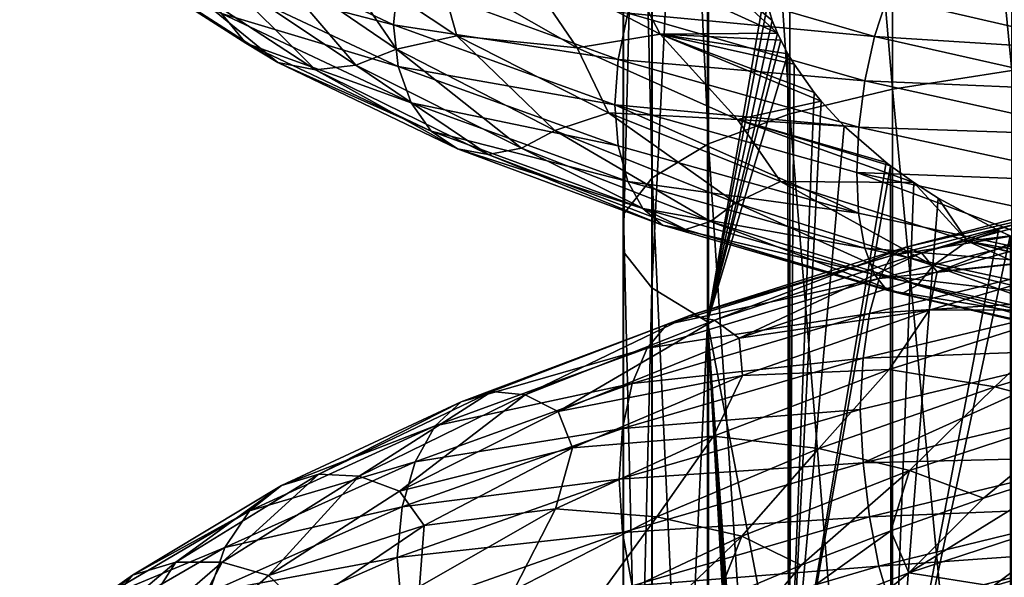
# Model space of a CAD drawing. Header units: metres. Extents: x -109 to 109, y -452 to 89.
# Tile 255 of 256: x -16 to -4, y -152 to -145. Entities that reach past the tile are written whole.
import ezdxf

# ---------------------------------------------------------------- set-up
doc = ezdxf.new("R2010")
doc.units = ezdxf.units.M
doc.layers.add('solid_k244270000c71_000_02', color=7, linetype='CONTINUOUS')

msp = doc.modelspace()

# ---------------------------------------------------------------- linework, layer by layer
at = {"layer": 'solid_k244270000c71_000_02'}
for points in [[(-4.980319, -129.726822, 861.087708), (-3.437735, -145.585175, 867.02179), (-3.437735, -129.41922, 861.918274)], [(-6.304805, -130.139191, 859.974304), (-4.980319, -145.824493, 866.169006), (-4.980319, -129.726822, 861.087708)], [(-4.980319, -129.726822, 861.087708), (-4.980319, -145.824493, 866.169006), (-3.437735, -145.585175, 867.02179)], [(-7.353192, -130.638275, 858.626709), (-6.304805, -146.14534, 865.025818), (-6.304805, -130.139191, 859.974304)], [(-6.304805, -130.139191, 859.974304), (-6.304805, -146.14534, 865.025818), (-4.980319, -145.824493, 866.169006)], [(-8.079568, -131.202209, 857.104065), (-7.353192, -146.533661, 863.642273), (-7.353192, -130.638275, 858.626709)], [(-7.353192, -130.638275, 858.626709), (-7.353192, -146.533661, 863.642273), (-6.304805, -146.14534, 865.025818)], [(-8.452125, -131.80629, 855.472961), (-8.079568, -146.972427, 862.078918), (-8.079568, -131.202209, 857.104065)], [(-8.079568, -131.202209, 857.104065), (-8.079568, -146.972427, 862.078918), (-7.353192, -146.533661, 863.642273)], [(-8.454546, -132.424088, 853.804871), (-8.452125, -147.442444, 860.404297), (-8.452125, -131.80629, 855.472961)], [(-8.452125, -131.80629, 855.472961), (-8.452125, -147.442444, 860.404297), (-8.079568, -146.972427, 862.078918)], [(-8.454546, -132.424088, 853.804871), (-8.454546, -147.923111, 858.69165), (-8.452125, -147.442444, 860.404297)], [(-8.086726, -133.028519, 852.172852), (-8.454546, -147.923111, 858.69165), (-8.454546, -132.424088, 853.804871)], [(-8.086726, -133.028519, 852.172852), (-8.086726, -148.393402, 857.015991), (-8.454546, -147.923111, 858.69165)], [(-7.364774, -133.59314, 850.648315), (-8.086726, -148.393402, 857.015991), (-8.086726, -133.028519, 852.172852)], [(-7.364774, -133.59314, 850.648315), (-7.364774, -148.832703, 855.450745), (-8.086726, -148.393402, 857.015991)], [(-6.626279, -144.559723, 853.115173), (-7.364774, -148.832703, 855.450745), (-7.364774, -133.59314, 850.648315)], [(-13.916957, -143.816025, 851.675476), (-11.419143, -144.995148, 849.681274), (-13.845583, -144.363663, 851.908264)], [(-11.359598, -144.40741, 849.587219), (-11.419143, -144.995148, 849.681274), (-13.916957, -143.816025, 851.675476)], [(-15.297447, -143.972458, 854.94873), (-13.324673, -145.231049, 852.669189), (-14.824378, -144.249695, 855.347717)], [(-13.641976, -144.847595, 852.249207), (-13.324673, -145.231049, 852.669189), (-15.297447, -143.972458, 854.94873)], [(-8.45734, -144.19606, 854.175964), (-6.464495, -145.101318, 853.071594), (-7.750463, -143.915054, 853.670593)], [(-7.750463, -143.915054, 853.670593), (-6.464495, -145.101318, 853.071594), (-6.529995, -144.938507, 853.104553)], [(-7.750463, -143.915054, 853.670593), (-6.529995, -144.938507, 853.104553), (-6.593547, -144.730865, 853.123657)], [(-13.067059, -144.156509, 856.498657), (-11.381917, -145.309067, 854.572327), (-12.245321, -144.044846, 856.42572)], [(-12.245321, -144.044846, 856.42572), (-10.604074, -145.136185, 854.673767), (-10.846836, -144.263077, 855.560486)], [(-11.381917, -145.309067, 854.572327), (-10.604074, -145.136185, 854.673767), (-12.245321, -144.044846, 856.42572)], [(-14.824378, -144.249695, 855.347717), (-12.912611, -145.482727, 853.141418), (-14.267815, -144.371582, 855.756531)], [(-13.324673, -145.231049, 852.669189), (-12.912611, -145.482727, 853.141418), (-14.824378, -144.249695, 855.347717)], [(-13.667545, -144.338211, 856.14917), (-11.904964, -145.516541, 854.12616), (-13.067059, -144.156509, 856.498657)], [(-11.904964, -145.516541, 854.12616), (-11.381917, -145.309067, 854.572327), (-13.067059, -144.156509, 856.498657)], [(-10.846836, -144.263077, 855.560486), (-9.050508, -145.291733, 854.038696), (-9.827553, -144.145523, 855.045837)], [(-10.604074, -145.136185, 854.673767), (-9.050508, -145.291733, 854.038696), (-10.846836, -144.263077, 855.560486)], [(-9.827553, -144.145523, 855.045837), (-7.97791, -145.117935, 853.70929), (-8.45734, -144.19606, 854.175964)], [(-9.050508, -145.291733, 854.038696), (-7.97791, -145.117935, 853.70929), (-9.827553, -144.145523, 855.045837)], [(-7.97791, -145.117935, 853.70929), (-6.464495, -145.101318, 853.071594), (-8.45734, -144.19606, 854.175964)], [(-4.858943, -144.247131, 848.34375), (-1.919986, -144.947052, 847.926331), (-5.048782, -144.643936, 847.800903)], [(-1.839146, -144.671692, 848.584351), (-1.919986, -144.947052, 847.926331), (-4.858943, -144.247131, 848.34375)], [(-14.267815, -144.371582, 855.756531), (-12.427822, -145.577301, 853.637878), (-13.667545, -144.338211, 856.14917)], [(-12.912611, -145.482727, 853.141418), (-12.427822, -145.577301, 853.637878), (-14.267815, -144.371582, 855.756531)], [(-13.845583, -144.363663, 851.908264), (-11.360754, -145.533264, 849.921692), (-13.641976, -144.847595, 852.249207)], [(-11.419143, -144.995148, 849.681274), (-11.360754, -145.533264, 849.921692), (-13.845583, -144.363663, 851.908264)], [(-12.427822, -145.577301, 853.637878), (-11.904964, -145.516541, 854.12616), (-13.667545, -144.338211, 856.14917)], [(-8.198953, -144.277985, 848.368469), (-5.210286, -145.147324, 847.388977), (-8.394891, -144.845383, 848.135254)], [(-5.048782, -144.643936, 847.800903), (-5.210286, -145.147324, 847.388977), (-8.198953, -144.277985, 848.368469)], [(-11.359598, -144.40741, 849.587219), (-8.520966, -145.442474, 848.053894), (-11.419143, -144.995148, 849.681274)], [(-8.394891, -144.845383, 848.135254), (-8.520966, -145.442474, 848.053894), (-11.359598, -144.40741, 849.587219)], [(-6.626279, -144.559723, 853.115173), (-6.593547, -144.730865, 853.123657), (-7.364774, -148.832703, 855.450745)], [(-5.048782, -144.643936, 847.800903), (-1.995, -145.348312, 847.359558), (-5.210286, -145.147324, 847.388977)], [(-1.919986, -144.947052, 847.926331), (-1.995, -145.348312, 847.359558), (-5.048782, -144.643936, 847.800903)], [(-6.593547, -144.730865, 853.123657), (-6.529995, -144.938507, 853.104553), (-7.364774, -148.832703, 855.450745)], [(-13.641976, -144.847595, 852.249207), (-11.193689, -146.002563, 850.290894), (-13.324673, -145.231049, 852.669189)], [(-11.360754, -145.533264, 849.921692), (-11.193689, -146.002563, 850.290894), (-13.641976, -144.847595, 852.249207)], [(-8.394891, -144.845383, 848.135254), (-5.334801, -145.719208, 847.125916), (-8.520966, -145.442474, 848.053894)], [(-5.210286, -145.147324, 847.388977), (-5.334801, -145.719208, 847.125916), (-8.394891, -144.845383, 848.135254)], [(-11.419143, -144.995148, 849.681274), (-8.561018, -146.02919, 848.133789), (-11.360754, -145.533264, 849.921692)], [(-8.520966, -145.442474, 848.053894), (-8.561018, -146.02919, 848.133789), (-11.419143, -144.995148, 849.681274)], [(-6.529995, -144.938507, 853.104553), (-6.464495, -145.101318, 853.071594), (-7.364774, -148.832703, 855.450745)], [(-11.381917, -145.309067, 854.572327), (-9.339236, -146.358429, 852.960205), (-10.604074, -145.136185, 854.673767)], [(-10.604074, -145.136185, 854.673767), (-8.64337, -146.130371, 853.218933), (-9.050508, -145.291733, 854.038696)], [(-9.339236, -146.358429, 852.960205), (-8.64337, -146.130371, 853.218933), (-10.604074, -145.136185, 854.673767)], [(-9.050508, -145.291733, 854.038696), (-6.977146, -146.217545, 852.838379), (-7.97791, -145.117935, 853.70929)], [(-7.97791, -145.117935, 853.70929), (-6.421693, -145.193726, 853.046936), (-6.464495, -145.101318, 853.071594)], [(-7.97791, -145.117935, 853.70929), (-6.328537, -145.371262, 852.988892), (-6.421693, -145.193726, 853.046936)], [(-7.97791, -145.117935, 853.70929), (-6.249002, -145.50499, 852.93689), (-6.328537, -145.371262, 852.988892)], [(-7.97791, -145.117935, 853.70929), (-5.901365, -145.979279, 852.704651), (-5.990056, -145.870972, 852.763611)], [(-6.977146, -146.217545, 852.838379), (-5.901365, -145.979279, 852.704651), (-7.97791, -145.117935, 853.70929)], [(-7.97791, -145.117935, 853.70929), (-5.990056, -145.870972, 852.763611), (-6.249002, -145.50499, 852.93689)], [(-6.464495, -145.101318, 853.071594), (-6.421693, -145.193726, 853.046936), (-7.364774, -148.832703, 855.450745)], [(-5.210286, -145.147324, 847.388977), (-2.058817, -145.854996, 846.926575), (-5.334801, -145.719208, 847.125916)], [(-1.995, -145.348312, 847.359558), (-2.058817, -145.854996, 846.926575), (-5.210286, -145.147324, 847.388977)], [(-13.324673, -145.231049, 852.669189), (-10.933331, -146.367554, 850.757385), (-12.912611, -145.482727, 853.141418)], [(-11.193689, -146.002563, 850.290894), (-10.933331, -146.367554, 850.757385), (-13.324673, -145.231049, 852.669189)], [(-6.421693, -145.193726, 853.046936), (-6.328537, -145.371262, 852.988892), (-7.364774, -148.832703, 855.450745)], [(-11.904964, -145.516541, 854.12616), (-9.768414, -146.587036, 852.431946), (-11.381917, -145.309067, 854.572327)], [(-9.768414, -146.587036, 852.431946), (-9.339236, -146.358429, 852.960205), (-11.381917, -145.309067, 854.572327)], [(-8.64337, -146.130371, 853.218933), (-6.977146, -146.217545, 852.838379), (-9.050508, -145.291733, 854.038696)], [(-6.328537, -145.371262, 852.988892), (-6.320303, -154.307205, 855.367737), (-7.364774, -148.832703, 855.450745)], [(-6.249002, -145.50499, 852.93689), (-6.320303, -154.307205, 855.367737), (-6.328537, -145.371262, 852.988892)], [(-12.912611, -145.482727, 853.141418), (-10.595221, -146.59816, 851.291626), (-12.427822, -145.577301, 853.637878)], [(-10.933331, -146.367554, 850.757385), (-10.595221, -146.59816, 851.291626), (-12.912611, -145.482727, 853.141418)], [(-12.427822, -145.577301, 853.637878), (-10.197435, -146.670288, 851.862488), (-11.904964, -145.516541, 854.12616)], [(-10.197435, -146.670288, 851.862488), (-9.768414, -146.587036, 852.431946), (-11.904964, -145.516541, 854.12616)], [(-11.360754, -145.533264, 849.921692), (-8.521832, -146.558609, 848.381653), (-11.193689, -146.002563, 850.290894)], [(-8.561018, -146.02919, 848.133789), (-8.521832, -146.558609, 848.381653), (-11.360754, -145.533264, 849.921692)], [(-8.520966, -145.442474, 848.053894), (-5.414919, -146.317749, 847.024231), (-8.561018, -146.02919, 848.133789)], [(-5.334801, -145.719208, 847.125916), (-5.414919, -146.317749, 847.024231), (-8.520966, -145.442474, 848.053894)], [(-6.249002, -145.50499, 852.93689), (-5.990056, -145.870972, 852.763611), (-6.320303, -154.307205, 855.367737)], [(-10.595221, -146.59816, 851.291626), (-10.197435, -146.670288, 851.862488), (-12.427822, -145.577301, 853.637878)], [(-4.980319, -145.824493, 866.169006), (-3.437735, -162.113358, 870.790344), (-3.437735, -145.585175, 867.02179)], [(-5.334801, -145.719208, 847.125916), (-2.108018, -146.428864, 846.646484), (-5.414919, -146.317749, 847.024231)], [(-2.058817, -145.854996, 846.926575), (-2.108018, -146.428864, 846.646484), (-5.334801, -145.719208, 847.125916)], [(-5.990056, -145.870972, 852.763611), (-5.901365, -145.979279, 852.704651), (-6.320303, -154.307205, 855.367737)], [(-6.304805, -146.14534, 865.025818), (-4.980319, -162.282837, 869.921021), (-4.980319, -145.824493, 866.169006)], [(-4.980319, -145.824493, 866.169006), (-4.980319, -162.282837, 869.921021), (-3.437735, -162.113358, 870.790344)], [(-11.193689, -146.002563, 850.290894), (-8.396515, -147.016739, 848.772949), (-10.933331, -146.367554, 850.757385)], [(-8.521832, -146.558609, 848.381653), (-8.396515, -147.016739, 848.772949), (-11.193689, -146.002563, 850.290894)], [(-8.561018, -146.02919, 848.133789), (-5.415471, -147.427353, 847.346313), (-8.521832, -146.558609, 848.381653)], [(-8.561018, -146.02919, 848.133789), (-5.440048, -146.902084, 847.096191), (-5.415471, -147.427353, 847.346313)], [(-5.414919, -146.317749, 847.024231), (-5.440048, -146.902084, 847.096191), (-8.561018, -146.02919, 848.133789)], [(-6.977146, -146.217545, 852.838379), (-5.601436, -146.302994, 852.511292), (-5.901365, -145.979279, 852.704651)], [(-5.901365, -145.979279, 852.704651), (-5.601436, -146.302994, 852.511292), (-6.320303, -154.307205, 855.367737)], [(-9.339236, -146.358429, 852.960205), (-7.005469, -147.292526, 851.715942), (-8.64337, -146.130371, 853.218933)], [(-8.64337, -146.130371, 853.218933), (-6.424279, -147.016891, 852.108276), (-6.977146, -146.217545, 852.838379)], [(-7.005469, -147.292526, 851.715942), (-6.424279, -147.016891, 852.108276), (-8.64337, -146.130371, 853.218933)], [(-7.353192, -146.533661, 863.642273), (-6.304805, -162.510056, 868.755615), (-6.304805, -146.14534, 865.025818)], [(-6.304805, -146.14534, 865.025818), (-6.304805, -162.510056, 868.755615), (-4.980319, -162.282837, 869.921021)], [(-6.977146, -146.217545, 852.838379), (-5.002367, -146.817551, 852.16095), (-5.059515, -146.774078, 852.1922)], [(-6.977146, -146.217545, 852.838379), (-4.700823, -147.031845, 852.00415), (-5.002367, -146.817551, 852.16095)], [(-6.977146, -146.217545, 852.838379), (-5.059515, -146.774078, 852.1922), (-5.601436, -146.302994, 852.511292)], [(-6.424279, -147.016891, 852.108276), (-4.700823, -147.031845, 852.00415), (-6.977146, -146.217545, 852.838379)], [(-10.933331, -146.367554, 850.757385), (-8.201218, -147.367661, 849.276062), (-10.595221, -146.59816, 851.291626)], [(-8.396515, -147.016739, 848.772949), (-8.201218, -147.367661, 849.276062), (-10.933331, -146.367554, 850.757385)], [(-9.768414, -146.587036, 852.431946), (-7.3274, -147.537094, 851.12262), (-9.339236, -146.358429, 852.960205)], [(-7.3274, -147.537094, 851.12262), (-7.005469, -147.292526, 851.715942), (-9.339236, -146.358429, 852.960205)], [(-5.601436, -146.302994, 852.511292), (-5.059515, -146.774078, 852.1922), (-6.320303, -154.307205, 855.367737)], [(-5.414919, -146.317749, 847.024231), (-2.139677, -147.027985, 846.532959), (-5.440048, -146.902084, 847.096191)], [(-2.108018, -146.428864, 846.646484), (-2.139677, -147.027985, 846.532959), (-5.414919, -146.317749, 847.024231)], [(-8.079568, -146.972427, 862.078918), (-7.353192, -162.785049, 867.345154), (-7.353192, -146.533661, 863.642273)], [(-7.353192, -146.533661, 863.642273), (-7.353192, -162.785049, 867.345154), (-6.304805, -162.510056, 868.755615)], [(-10.595221, -146.59816, 851.291626), (-7.947597, -147.582275, 849.859253), (-10.197435, -146.670288, 851.862488)], [(-8.201218, -147.367661, 849.276062), (-7.947597, -147.582275, 849.859253), (-10.595221, -146.59816, 851.291626)], [(-10.197435, -146.670288, 851.862488), (-7.649214, -147.63736, 850.488831), (-9.768414, -146.587036, 852.431946)], [(-7.947597, -147.582275, 849.859253), (-7.649214, -147.63736, 850.488831), (-10.197435, -146.670288, 851.862488)], [(-7.649214, -147.63736, 850.488831), (-7.3274, -147.537094, 851.12262), (-9.768414, -146.587036, 852.431946)], [(-8.521832, -146.558609, 848.381653), (-5.415471, -147.427353, 847.346313), (-8.396515, -147.016739, 848.772949)], [(-5.059515, -146.774078, 852.1922), (-5.002367, -146.817551, 852.16095), (-6.320303, -154.307205, 855.367737)], [(-5.002367, -146.817551, 852.16095), (-4.999055, -154.914719, 854.289124), (-6.320303, -154.307205, 855.367737)], [(-5.440048, -146.902084, 847.096191), (-2.139894, -148.134476, 846.850464), (-5.415471, -147.427353, 847.346313)], [(-5.440048, -146.902084, 847.096191), (-2.138744, -147.612946, 846.599182), (-2.139894, -148.134476, 846.850464)], [(-2.139677, -147.027985, 846.532959), (-2.138744, -147.612946, 846.599182), (-5.440048, -146.902084, 847.096191)], [(-4.700823, -147.031845, 852.00415), (-4.999055, -154.914719, 854.289124), (-5.002367, -146.817551, 852.16095)], [(-8.452125, -147.442444, 860.404297), (-8.079568, -163.095764, 865.751404), (-8.079568, -146.972427, 862.078918)], [(-8.396515, -147.016739, 848.772949), (-5.335834, -147.878098, 847.752686), (-8.201218, -147.367661, 849.276062)], [(-5.415471, -147.427353, 847.346313), (-5.335834, -147.878098, 847.752686), (-8.396515, -147.016739, 848.772949)], [(-8.079568, -146.972427, 862.078918), (-8.079568, -163.095764, 865.751404), (-7.353192, -162.785049, 867.345154)], [(-7.005469, -147.292526, 851.715942), (-4.451849, -148.101639, 850.887329), (-6.424279, -147.016891, 852.108276)], [(-6.424279, -147.016891, 852.108276), (-4.011563, -147.787384, 851.383423), (-4.700823, -147.031845, 852.00415)], [(-4.451849, -148.101639, 850.887329), (-4.011563, -147.787384, 851.383423), (-6.424279, -147.016891, 852.108276)], [(-4.700823, -147.031845, 852.00415), (-4.386761, -147.231903, 851.854553), (-4.999055, -154.914719, 854.289124)], [(-4.011563, -147.787384, 851.383423), (-4.386761, -147.231903, 851.854553), (-4.700823, -147.031845, 852.00415)], [(-1.863922, -147.09996, 883.419617), (-4.805138, -147.867371, 882.995056), (-1.936746, -147.201294, 884.121216)], [(-4.602822, -147.941803, 882.308838), (-4.805138, -147.867371, 882.995056), (-1.863922, -147.09996, 883.419617)], [(-1.785444, -147.182053, 882.709351), (-4.602822, -147.941803, 882.308838), (-1.863922, -147.09996, 883.419617)], [(-1.785444, -147.182053, 882.709351), (-4.400579, -148.185608, 881.663147), (-4.602822, -147.941803, 882.308838)], [(-1.785444, -147.182053, 882.709351), (-1.706993, -147.433838, 882.040222), (-4.400579, -148.185608, 881.663147)], [(-7.3274, -147.537094, 851.12262), (-4.65643, -148.356567, 850.248169), (-7.005469, -147.292526, 851.715942)], [(-4.65643, -148.356567, 850.248169), (-4.451849, -148.101639, 850.887329), (-7.005469, -147.292526, 851.715942)], [(-4.386761, -147.231903, 851.854553), (-3.610199, -147.649734, 851.542114), (-4.999055, -154.914719, 854.289124)], [(-1.936746, -147.201294, 884.121216), (-4.992875, -147.975418, 883.673767), (-1.9987, -147.491348, 884.766418)], [(-4.805138, -147.867371, 882.995056), (-4.992875, -147.975418, 883.673767), (-1.936746, -147.201294, 884.121216)], [(-4.011563, -147.787384, 851.383423), (-3.610199, -147.649734, 851.542114), (-4.386761, -147.231903, 851.854553)], [(-8.454546, -147.923111, 858.69165), (-8.452125, -163.428619, 864.044189), (-8.452125, -147.442444, 860.404297)], [(-8.452125, -147.442444, 860.404297), (-8.452125, -163.428619, 864.044189), (-8.079568, -163.095764, 865.751404)], [(-8.201218, -147.367661, 849.276062), (-5.211725, -148.219772, 848.281128), (-7.947597, -147.582275, 849.859253)], [(-5.335834, -147.878098, 847.752686), (-5.211725, -148.219772, 848.281128), (-8.201218, -147.367661, 849.276062)], [(-5.415471, -147.427353, 847.346313), (-2.139894, -148.134476, 846.850464), (-5.335834, -147.878098, 847.752686)], [(-1.961034, -147.929092, 881.441528), (-4.400579, -148.185608, 881.663147), (-1.706993, -147.433838, 882.040222)], [(-7.649214, -147.63736, 850.488831), (-4.860937, -148.467911, 849.569214), (-7.3274, -147.537094, 851.12262)], [(-4.860937, -148.467911, 849.569214), (-4.65643, -148.356567, 850.248169), (-7.3274, -147.537094, 851.12262)], [(-1.9987, -147.491348, 884.766418), (-5.15259, -148.270691, 884.298584), (-2.046465, -147.942123, 885.316589)], [(-4.992875, -147.975418, 883.673767), (-5.15259, -148.270691, 884.298584), (-1.9987, -147.491348, 884.766418)], [(-7.947597, -147.582275, 849.859253), (-5.050554, -148.42392, 848.898499), (-7.649214, -147.63736, 850.488831)], [(-5.211725, -148.219772, 848.281128), (-5.050554, -148.42392, 848.898499), (-7.947597, -147.582275, 849.859253)], [(-5.050554, -148.42392, 848.898499), (-4.860937, -148.467911, 849.569214), (-7.649214, -147.63736, 850.488831)], [(-3.610199, -147.649734, 851.542114), (-3.460621, -147.720154, 851.490906), (-4.999055, -154.914719, 854.289124)], [(-4.011563, -147.787384, 851.383423), (-3.460621, -147.720154, 851.490906), (-3.610199, -147.649734, 851.542114)], [(-3.460621, -147.720154, 851.490906), (-3.458888, -155.478821, 853.509033), (-4.999055, -154.914719, 854.289124)], [(-4.451849, -148.101639, 850.887329), (-1.759125, -148.78186, 850.503052), (-4.011563, -147.787384, 851.383423)], [(-4.011563, -147.787384, 851.383423), (-2.76281, -148.014709, 851.288452), (-3.460621, -147.720154, 851.490906)], [(-4.011563, -147.787384, 851.383423), (-1.76749, -148.357468, 851.098206), (-1.866351, -148.326859, 851.112122)], [(-4.011563, -147.787384, 851.383423), (-1.479713, -148.44281, 851.063904), (-1.76749, -148.357468, 851.098206)], [(-4.011563, -147.787384, 851.383423), (-1.866351, -148.326859, 851.112122), (-2.76281, -148.014709, 851.288452)], [(-1.759125, -148.78186, 850.503052), (-1.479713, -148.44281, 851.063904), (-4.011563, -147.787384, 851.383423)], [(-8.454546, -147.923111, 858.69165), (-8.454546, -163.769012, 862.298218), (-8.452125, -163.428619, 864.044189)], [(-8.086726, -148.393402, 857.015991), (-8.454546, -163.769012, 862.298218), (-8.454546, -147.923111, 858.69165)], [(-4.805138, -147.867371, 882.995056), (-7.595302, -148.748215, 882.071228), (-4.992875, -147.975418, 883.673767)], [(-7.275508, -148.81041, 881.429993), (-7.595302, -148.748215, 882.071228), (-4.805138, -147.867371, 882.995056)], [(-4.602822, -147.941803, 882.308838), (-7.275508, -148.81041, 881.429993), (-4.805138, -147.867371, 882.995056)], [(-4.602822, -147.941803, 882.308838), (-6.955831, -149.04129, 880.828613), (-7.275508, -148.81041, 881.429993)], [(-4.602822, -147.941803, 882.308838), (-4.400579, -148.185608, 881.663147), (-6.955831, -149.04129, 880.828613)], [(-5.335834, -147.878098, 847.752686), (-2.108426, -148.581802, 847.264465), (-5.211725, -148.219772, 848.281128)], [(-2.139894, -148.134476, 846.850464), (-2.108426, -148.581802, 847.264465), (-5.335834, -147.878098, 847.752686)], [(-2.046465, -147.942123, 885.316589), (-5.275727, -148.724945, 884.832336), (-2.077199, -148.516373, 885.73584)], [(-5.15259, -148.270691, 884.298584), (-5.275727, -148.724945, 884.832336), (-2.046465, -147.942123, 885.316589)], [(-1.961034, -147.929092, 881.441528), (-4.50707, -148.679321, 881.035217), (-4.400579, -148.185608, 881.663147)], [(-2.602152, -148.677521, 880.929443), (-4.50707, -148.679321, 881.035217), (-1.961034, -147.929092, 881.441528)], [(-4.992875, -147.975418, 883.673767), (-7.89205, -148.86676, 882.707336), (-5.15259, -148.270691, 884.298584)], [(-7.595302, -148.748215, 882.071228), (-7.89205, -148.86676, 882.707336), (-4.992875, -147.975418, 883.673767)], [(-4.50707, -148.679321, 881.035217), (-6.955831, -149.04129, 880.828613), (-4.400579, -148.185608, 881.663147)], [(-4.65643, -148.356567, 850.248169), (-1.839964, -149.041412, 849.838623), (-4.451849, -148.101639, 850.887329)], [(-1.839964, -149.041412, 849.838623), (-1.759125, -148.78186, 850.503052), (-4.451849, -148.101639, 850.887329)], [(-5.15259, -148.270691, 884.298584), (-8.144506, -149.169937, 883.295105), (-5.275727, -148.724945, 884.832336)], [(-7.89205, -148.86676, 882.707336), (-8.144506, -149.169937, 883.295105), (-5.15259, -148.270691, 884.298584)], [(-5.211725, -148.219772, 848.281128), (-2.059386, -148.919281, 847.806274), (-5.050554, -148.42392, 848.898499)], [(-2.108426, -148.581802, 847.264465), (-2.059386, -148.919281, 847.806274), (-5.211725, -148.219772, 848.281128)], [(-8.086726, -148.393402, 857.015991), (-8.086726, -164.102051, 860.589966), (-8.454546, -163.769012, 862.298218)], [(-7.364774, -148.832703, 855.450745), (-8.086726, -164.102051, 860.589966), (-8.086726, -148.393402, 857.015991)], [(-5.050554, -148.42392, 848.898499), (-1.9957, -149.118683, 848.441895), (-4.860937, -148.467911, 849.569214)], [(-2.059386, -148.919281, 847.806274), (-1.9957, -149.118683, 848.441895), (-5.050554, -148.42392, 848.898499)], [(-4.860937, -148.467911, 849.569214), (-1.920774, -149.157684, 849.134949), (-4.65643, -148.356567, 850.248169)], [(-1.920774, -149.157684, 849.134949), (-1.839964, -149.041412, 849.838623), (-4.65643, -148.356567, 850.248169)], [(-2.077199, -148.516373, 885.73584), (-5.354958, -149.300705, 885.239929), (-2.101373, -149.177963, 885.987122)], [(-5.275727, -148.724945, 884.832336), (-5.354958, -149.300705, 885.239929), (-2.077199, -148.516373, 885.73584)], [(-1.9957, -149.118683, 848.441895), (-1.920774, -149.157684, 849.134949), (-4.860937, -148.467911, 849.569214)], [(-4.50707, -148.679321, 881.035217), (-6.913731, -149.525925, 880.200012), (-6.955831, -149.04129, 880.828613)], [(-5.023071, -149.448502, 880.420776), (-6.913731, -149.525925, 880.200012), (-4.50707, -148.679321, 881.035217)], [(-5.023071, -149.448502, 880.420776), (-4.50707, -148.679321, 881.035217), (-2.602152, -148.677521, 880.929443)], [(-5.023071, -149.448502, 880.420776), (-2.602152, -148.677521, 880.929443), (-3.659031, -149.668503, 880.45752)], [(-2.602152, -148.677521, 880.929443), (-1.277093, -148.956833, 880.734863), (-3.659031, -149.668503, 880.45752)], [(-7.595302, -148.748215, 882.071228), (-10.148557, -149.729858, 880.682251), (-7.89205, -148.86676, 882.707336)], [(-9.721261, -149.775772, 880.105652), (-10.148557, -149.729858, 880.682251), (-7.595302, -148.748215, 882.071228)], [(-7.275508, -148.81041, 881.429993), (-9.721261, -149.775772, 880.105652), (-7.595302, -148.748215, 882.071228)], [(-7.275508, -148.81041, 881.429993), (-9.294121, -149.989319, 879.567993), (-9.721261, -149.775772, 880.105652)], [(-7.275508, -148.81041, 881.429993), (-6.955831, -149.04129, 880.828613), (-9.294121, -149.989319, 879.567993)], [(-5.275727, -148.724945, 884.832336), (-8.339144, -149.629089, 883.799316), (-5.354958, -149.300705, 885.239929)], [(-8.144506, -149.169937, 883.295105), (-8.339144, -149.629089, 883.799316), (-5.275727, -148.724945, 884.832336)], [(-7.364774, -148.832703, 855.450745), (-7.364774, -164.413162, 858.994324), (-8.086726, -164.102051, 860.589966)], [(-6.533417, -163.863998, 857.67749), (-7.364774, -164.413162, 858.994324), (-7.364774, -148.832703, 855.450745)], [(-6.525084, -163.732513, 857.642395), (-6.533417, -163.863998, 857.67749), (-7.364774, -148.832703, 855.450745)], [(-6.498006, -163.611801, 857.586609), (-6.525084, -163.732513, 857.642395), (-7.364774, -148.832703, 855.450745)], [(-6.449427, -163.497192, 857.506592), (-6.498006, -163.611801, 857.586609), (-7.364774, -148.832703, 855.450745)], [(-6.373439, -163.387955, 857.39679), (-6.449427, -163.497192, 857.506592), (-7.364774, -148.832703, 855.450745)], [(-6.361488, -163.374603, 857.380493), (-6.373439, -163.387955, 857.39679), (-7.364774, -148.832703, 855.450745)], [(-6.325844, -163.338974, 857.332947), (-6.361488, -163.374603, 857.380493), (-7.364774, -148.832703, 855.450745)], [(-6.320303, -154.307205, 855.367737), (-6.325844, -163.338974, 857.332947), (-7.364774, -148.832703, 855.450745)], [(-7.89205, -148.86676, 882.707336), (-10.545061, -149.862244, 881.257629), (-8.144506, -149.169937, 883.295105)], [(-10.148557, -149.729858, 880.682251), (-10.545061, -149.862244, 881.257629), (-7.89205, -148.86676, 882.707336)], [(-3.659031, -149.668503, 880.45752), (-1.277093, -148.956833, 880.734863), (-2.444748, -149.991211, 880.522949)], [(-6.913731, -149.525925, 880.200012), (-9.294121, -149.989319, 879.567993), (-6.955831, -149.04129, 880.828613)], [(-8.144506, -149.169937, 883.295105), (-10.882384, -150.175659, 881.792725), (-8.339144, -149.629089, 883.799316)], [(-10.545061, -149.862244, 881.257629), (-10.882384, -150.175659, 881.792725), (-8.144506, -149.169937, 883.295105)], [(-2.101373, -149.177963, 885.987122), (-5.394625, -149.961945, 885.483459), (-5.355503, -150.652115, 885.545837)], [(-5.354958, -149.300705, 885.239929), (-5.394625, -149.961945, 885.483459), (-2.101373, -149.177963, 885.987122)], [(-2.101373, -149.177963, 885.987122), (-5.355503, -150.652115, 885.545837), (-2.07741, -149.870911, 886.046814)], [(-5.354958, -149.300705, 885.239929), (-8.464381, -150.206528, 884.186646), (-5.394625, -149.961945, 885.483459)], [(-8.339144, -149.629089, 883.799316), (-8.464381, -150.206528, 884.186646), (-5.354958, -149.300705, 885.239929)], [(-7.288631, -150.308884, 879.505188), (-6.913731, -149.525925, 880.200012), (-5.023071, -149.448502, 880.420776)], [(-7.288631, -150.308884, 879.505188), (-5.023071, -149.448502, 880.420776), (-5.929105, -150.469025, 879.780151)], [(-5.023071, -149.448502, 880.420776), (-3.659031, -149.668503, 880.45752), (-5.929105, -150.469025, 879.780151)], [(-6.913731, -149.525925, 880.200012), (-9.108411, -150.457611, 878.967712), (-9.294121, -149.989319, 879.567993)], [(-7.288631, -150.308884, 879.505188), (-9.108411, -150.457611, 878.967712), (-6.913731, -149.525925, 880.200012)], [(-10.148557, -149.729858, 880.682251), (-12.383804, -150.797287, 878.874939), (-10.545061, -149.862244, 881.257629)], [(-11.862395, -150.823502, 878.380432), (-12.383804, -150.797287, 878.874939), (-10.148557, -149.729858, 880.682251)], [(-9.721261, -149.775772, 880.105652), (-11.862395, -150.823502, 878.380432), (-10.148557, -149.729858, 880.682251)], [(-8.339144, -149.629089, 883.799316), (-11.14245, -150.640915, 882.255188), (-8.464381, -150.206528, 884.186646)], [(-10.882384, -150.175659, 881.792725), (-11.14245, -150.640915, 882.255188), (-8.339144, -149.629089, 883.799316)], [(-5.929105, -150.469025, 879.780151), (-3.659031, -149.668503, 880.45752), (-4.758183, -150.752991, 880.043335)], [(-3.659031, -149.668503, 880.45752), (-2.444748, -149.991211, 880.522949), (-4.758183, -150.752991, 880.043335)], [(-9.721261, -149.775772, 880.105652), (-11.341176, -151.01593, 877.924133), (-11.862395, -150.823502, 878.380432)], [(-9.721261, -149.775772, 880.105652), (-9.294121, -149.989319, 879.567993), (-11.341176, -151.01593, 877.924133)], [(-10.545061, -149.862244, 881.257629), (-12.86764, -150.946335, 879.373169), (-10.882384, -150.175659, 881.792725)], [(-12.383804, -150.797287, 878.874939), (-12.86764, -150.946335, 879.373169), (-10.545061, -149.862244, 881.257629)], [(-5.394625, -149.961945, 885.483459), (-8.508812, -150.863068, 884.423828), (-5.355503, -150.652115, 885.545837)], [(-8.464381, -150.206528, 884.186646), (-8.508812, -150.863068, 884.423828), (-5.394625, -149.961945, 885.483459)], [(-2.07741, -149.870911, 886.046814), (-5.355503, -150.652115, 885.545837), (-2.046861, -150.57045, 885.919922)], [(-9.108411, -150.457611, 878.967712), (-11.341176, -151.01593, 877.924133), (-9.294121, -149.989319, 879.567993)], [(-4.758183, -150.752991, 880.043335), (-2.444748, -149.991211, 880.522949), (-3.804468, -151.109818, 880.34491)], [(-2.444748, -149.991211, 880.522949), (-2.571097, -150.71376, 880.5625), (-3.804468, -151.109818, 880.34491)], [(-10.882384, -150.175659, 881.792725), (-13.279259, -151.271896, 879.841553), (-11.14245, -150.640915, 882.255188)], [(-12.86764, -150.946335, 879.373169), (-13.279259, -151.271896, 879.841553), (-10.882384, -150.175659, 881.792725)], [(-8.464381, -150.206528, 884.186646), (-11.309788, -151.220093, 882.614258), (-8.508812, -150.863068, 884.423828)], [(-11.14245, -150.640915, 882.255188), (-11.309788, -151.220093, 882.614258), (-8.464381, -150.206528, 884.186646)], [(-9.330346, -151.247009, 878.21759), (-9.108411, -150.457611, 878.967712), (-7.288631, -150.308884, 879.505188)], [(-9.330346, -151.247009, 878.21759), (-7.288631, -150.308884, 879.505188), (-8.019073, -151.349182, 878.727417)], [(-7.288631, -150.308884, 879.505188), (-5.929105, -150.469025, 879.780151), (-8.019073, -151.349182, 878.727417)], [(-9.108411, -150.457611, 878.967712), (-11.022073, -151.461578, 877.378601), (-11.341176, -151.01593, 877.924133)], [(-9.330346, -151.247009, 878.21759), (-11.022073, -151.461578, 877.378601), (-9.108411, -150.457611, 878.967712)], [(-8.019073, -151.349182, 878.727417), (-5.929105, -150.469025, 879.780151), (-6.922935, -151.598526, 879.172302)], [(-5.929105, -150.469025, 879.780151), (-4.758183, -150.752991, 880.043335), (-6.922935, -151.598526, 879.172302)], [(-5.355503, -150.652115, 885.545837), (-5.276748, -151.34726, 885.425903), (-2.046861, -150.57045, 885.919922)], [(-2.046861, -150.57045, 885.919922), (-5.276748, -151.34726, 885.425903), (-1.999252, -151.216049, 885.621277)], [(-11.14245, -150.640915, 882.255188), (-13.596605, -151.744232, 880.251343), (-11.309788, -151.220093, 882.614258)], [(-13.279259, -151.271896, 879.841553), (-13.596605, -151.744232, 880.251343), (-11.14245, -150.640915, 882.255188)], [(-8.508812, -150.863068, 884.423828), (-8.465242, -151.551254, 884.486755), (-5.355503, -150.652115, 885.545837)], [(-5.355503, -150.652115, 885.545837), (-8.465242, -151.551254, 884.486755), (-5.276748, -151.34726, 885.425903)], [(-4.766798, -152.074188, 880.337708), (-3.804468, -151.109818, 880.34491), (-2.571097, -150.71376, 880.5625)], [(-2.452638, -151.314911, 880.82373), (-4.766798, -152.074188, 880.337708), (-2.571097, -150.71376, 880.5625)], [(-12.383804, -150.797287, 878.874939), (-14.231612, -151.933182, 876.708801), (-12.86764, -150.946335, 879.373169)], [(-13.632403, -151.936951, 876.311523), (-14.231612, -151.933182, 876.708801), (-12.383804, -150.797287, 878.874939)], [(-11.862395, -150.823502, 878.380432), (-13.632403, -151.936951, 876.311523), (-12.383804, -150.797287, 878.874939)], [(-11.862395, -150.823502, 878.380432), (-13.033411, -152.105286, 875.951477), (-13.632403, -151.936951, 876.311523)], [(-11.862395, -150.823502, 878.380432), (-11.341176, -151.01593, 877.924133), (-13.033411, -152.105286, 875.951477)], [(-8.508812, -150.863068, 884.423828), (-11.373801, -151.875687, 882.836121), (-8.465242, -151.551254, 884.486755)], [(-11.309788, -151.220093, 882.614258), (-11.373801, -151.875687, 882.836121), (-8.508812, -150.863068, 884.423828)], [(-6.922935, -151.598526, 879.172302), (-4.758183, -150.752991, 880.043335), (-6.156597, -151.972397, 879.575439)], [(-4.758183, -150.752991, 880.043335), (-5.001728, -151.529312, 880.015198), (-6.156597, -151.972397, 879.575439)], [(-4.758183, -150.752991, 880.043335), (-3.804468, -151.109818, 880.34491), (-5.001728, -151.529312, 880.015198)], [(-12.86764, -150.946335, 879.373169), (-14.787642, -152.101089, 877.115845), (-13.279259, -151.271896, 879.841553)], [(-14.231612, -151.933182, 876.708801), (-14.787642, -152.101089, 877.115845), (-12.86764, -150.946335, 879.373169)], [(-11.022073, -151.461578, 877.378601), (-13.033411, -152.105286, 875.951477), (-11.341176, -151.01593, 877.924133)], [(-4.766798, -152.074188, 880.337708), (-5.001728, -151.529312, 880.015198), (-3.804468, -151.109818, 880.34491)], [(-11.309788, -151.220093, 882.614258), (-13.800799, -152.325119, 880.575073), (-11.373801, -151.875687, 882.836121)], [(-13.596605, -151.744232, 880.251343), (-13.800799, -152.325119, 880.575073), (-11.309788, -151.220093, 882.614258)], [(-11.083204, -152.250275, 876.598694), (-11.022073, -151.461578, 877.378601), (-9.330346, -151.247009, 878.21759)], [(-11.083204, -152.250275, 876.598694), (-9.330346, -151.247009, 878.21759), (-9.864958, -152.29744, 877.335449)], [(-9.330346, -151.247009, 878.21759), (-8.019073, -151.349182, 878.727417), (-9.864958, -152.29744, 877.335449)], [(-5.276748, -151.34726, 885.425903), (-5.154014, -151.987122, 885.139709), (-1.999252, -151.216049, 885.621277)], [(-1.999252, -151.216049, 885.621277), (-5.154014, -151.987122, 885.139709), (-1.937426, -151.758469, 885.167175)], [(-13.279259, -151.271896, 879.841553), (-15.260678, -152.440308, 877.505493), (-13.596605, -151.744232, 880.251343)], [(-14.787642, -152.101089, 877.115845), (-15.260678, -152.440308, 877.505493), (-13.279259, -151.271896, 879.841553)], [(-9.864958, -152.29744, 877.335449), (-8.019073, -151.349182, 878.727417), (-8.872884, -152.516708, 877.943604)], [(-8.019073, -151.349182, 878.727417), (-6.922935, -151.598526, 879.172302), (-8.872884, -152.516708, 877.943604)], [(-8.465242, -151.551254, 884.486755), (-8.340757, -152.238647, 884.381531), (-5.276748, -151.34726, 885.425903)], [(-5.276748, -151.34726, 885.425903), (-8.340757, -152.238647, 884.381531), (-5.154014, -151.987122, 885.139709)], [(-3.680086, -152.24321, 881.035583), (-4.766798, -152.074188, 880.337708), (-2.452638, -151.314911, 880.82373)], [(-1.296268, -151.533722, 881.325378), (-3.680086, -152.24321, 881.035583), (-2.452638, -151.314911, 880.82373)], [(-11.022073, -151.461578, 877.378601), (-12.596862, -152.52272, 875.485352), (-13.033411, -152.105286, 875.951477)], [(-11.083204, -152.250275, 876.598694), (-12.596862, -152.52272, 875.485352), (-11.022073, -151.461578, 877.378601)], [(-11.373801, -151.875687, 882.836121), (-11.31094, -152.55484, 882.907776), (-8.465242, -151.551254, 884.486755)], [(-8.465242, -151.551254, 884.486755), (-11.31094, -152.55484, 882.907776), (-8.340757, -152.238647, 884.381531)], [(-8.872884, -152.516708, 877.943604), (-6.922935, -151.598526, 879.172302), (-8.29524, -152.920929, 878.388245)], [(-6.922935, -151.598526, 879.172302), (-7.259359, -152.437576, 879.030396), (-8.29524, -152.920929, 878.388245)], [(-6.922935, -151.598526, 879.172302), (-6.156597, -151.972397, 879.575439), (-7.259359, -152.437576, 879.030396)], [(-6.93191, -152.914764, 879.459534), (-6.156597, -151.972397, 879.575439), (-5.001728, -151.529312, 880.015198)], [(-4.766798, -152.074188, 880.337708), (-6.93191, -152.914764, 879.459534), (-5.001728, -151.529312, 880.015198)], [(-2.625102, -152.341217, 881.761292), (-3.680086, -152.24321, 881.035583), (-1.296268, -151.533722, 881.325378)], [(-13.596605, -151.744232, 880.251343), (-15.625378, -152.92041, 877.853271), (-13.800799, -152.325119, 880.575073)], [(-15.260678, -152.440308, 877.505493), (-15.625378, -152.92041, 877.853271), (-13.596605, -151.744232, 880.251343)], [(-5.154014, -151.987122, 885.139709), (-4.994627, -152.522858, 884.702942), (-1.937426, -151.758469, 885.167175)], [(-1.937426, -151.758469, 885.167175), (-4.994627, -152.522858, 884.702942), (-1.864687, -152.155609, 884.580017)], [(-11.373801, -151.875687, 882.836121), (-13.871428, -152.974197, 880.786865), (-11.31094, -152.55484, 882.907776)], [(-13.800799, -152.325119, 880.575073), (-13.871428, -152.974197, 880.786865), (-11.373801, -151.875687, 882.836121)], [(-14.231612, -151.933182, 876.708801), (-15.634762, -153.118011, 874.256775), (-14.787642, -152.101089, 877.115845)], [(-14.976475, -153.097412, 873.96875), (-15.634762, -153.118011, 874.256775), (-14.231612, -151.933182, 876.708801)], [(-13.632403, -151.936951, 876.311523), (-14.976475, -153.097412, 873.96875), (-14.231612, -151.933182, 876.708801)], [(-13.632403, -151.936951, 876.311523), (-14.318426, -153.239502, 873.716919), (-14.976475, -153.097412, 873.96875)], [(-13.632403, -151.936951, 876.311523), (-13.033411, -152.105286, 875.951477), (-14.318426, -153.239502, 873.716919)], [(-8.340757, -152.238647, 884.381531), (-8.146756, -152.868729, 884.1203), (-5.154014, -151.987122, 885.139709)], [(-5.154014, -151.987122, 885.139709), (-8.146756, -152.868729, 884.1203), (-4.994627, -152.522858, 884.702942)], [(-6.93191, -152.914764, 879.459534), (-7.259359, -152.437576, 879.030396), (-6.156597, -151.972397, 879.575439)], [(-14.787642, -152.101089, 877.115845), (-16.245613, -153.306335, 874.561462), (-15.260678, -152.440308, 877.505493)], [(-15.634762, -153.118011, 874.256775), (-16.245613, -153.306335, 874.561462), (-14.787642, -152.101089, 877.115845)], [(-12.596862, -152.52272, 875.485352), (-14.318426, -153.239502, 873.716919), (-13.033411, -152.105286, 875.951477)], [(-5.951213, -153.036728, 880.344116), (-6.93191, -152.914764, 879.459534), (-4.766798, -152.074188, 880.337708)], [(-3.680086, -152.24321, 881.035583), (-5.951213, -153.036728, 880.344116), (-4.766798, -152.074188, 880.337708)]]:
    msp.add_3dface(points, dxfattribs=at)

doc.saveas('drawing.dxf')
